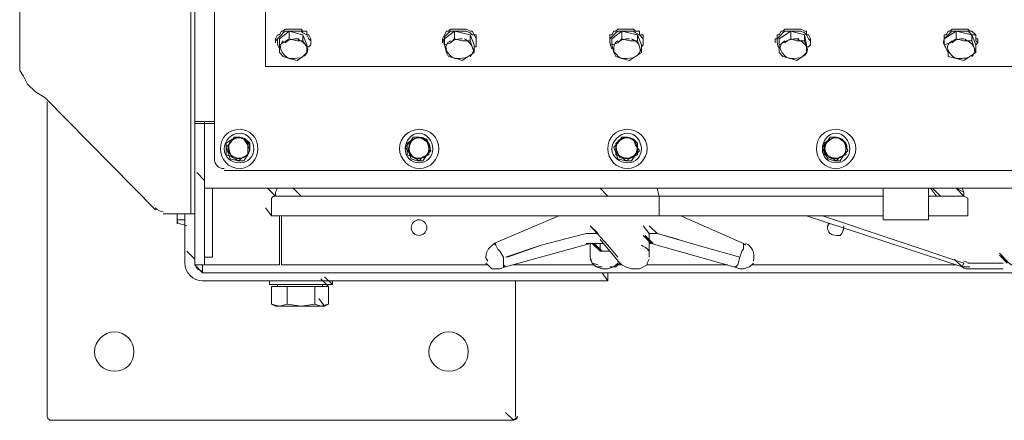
# Model space of a CAD drawing. Header units: millimetres. Extents: x -21108 to 360233, y 566 to 551167.
# Tile 13 of 38: x 179455 to 180045, y 266253 to 266493. Entities that reach past the tile are written whole.
import ezdxf

# ---------------------------------------------------------------- set-up
doc = ezdxf.new("R2010")
doc.units = ezdxf.units.MM
doc.header["$LTSCALE"] = 10

msp = doc.modelspace()

# ---------------------------------------------------------------- linework, layer by layer
at = {"linetype": 'Continuous', "lineweight": 20}
for points in [[(179572.071, 266432.144), (179570.893, 266432.144), (179560.287, 266432.144), (179560.287, 268002.992)], [(179572.071, 267459.736), (179572.071, 266409.754), (179572.071, 266409.754)], [(179560.287, 266376.758), (179557.93, 266376.758), (179557.93, 267434.989)], [(179470.726, 266446.285), (179464.834, 266449.82), (179460.12, 266454.534), (179457.764, 266459.248), (179455.407, 266462.783), (179455.407, 267350.142)], [(179602.711, 266930.62), (179602.711, 266465.14), (180534.849, 266465.14), (180534.849, 266930.62)], [(179608.603, 266481.638), (179608.603, 266481.638), (179609.781, 266483.995), (179610.96, 266483.995), (179612.138, 266486.352), (179613.316, 266486.352), (179614.495, 266487.53), (179616.852, 266487.53), (179618.03, 266487.53), (179620.387, 266487.53), (179621.565, 266487.53), (179623.922, 266487.53), (179625.101, 266486.352), (179627.458, 266486.352), (179627.458, 266483.995), (179628.636, 266483.995), (179629.815, 266481.638), (179629.815, 266481.638)], [(179608.603, 266480.46), (179609.781, 266481.638), (179610.96, 266482.817), (179612.138, 266483.995), (179613.316, 266485.173), (179614.495, 266486.352), (179616.852, 266486.352), (179618.03, 266486.352), (179620.387, 266486.352), (179621.565, 266486.352), (179623.922, 266486.352), (179625.101, 266485.173), (179627.458, 266483.995), (179627.458, 266483.995), (179628.636, 266481.638), (179629.815, 266480.46), (179629.815, 266479.281), (179629.815, 266478.103), (179628.636, 266476.924), (179627.458, 266476.924)], [(179616.852, 266486.352), (179625.101, 266483.995), (179625.101, 266480.46), (179621.565, 266480.46)], [(179708.769, 266481.638), (179708.769, 266481.638), (179709.948, 266483.995), (179709.948, 266483.995), (179711.126, 266486.352), (179712.305, 266486.352), (179713.483, 266487.53), (179715.84, 266487.53), (179718.197, 266487.53), (179719.375, 266487.53), (179721.732, 266487.53), (179722.911, 266487.53), (179725.267, 266486.352), (179726.446, 266486.352), (179727.624, 266483.995), (179728.803, 266483.995), (179728.803, 266481.638), (179728.803, 266481.638)], [(179708.769, 266480.46), (179709.948, 266481.638), (179709.948, 266482.817), (179711.126, 266483.995), (179712.305, 266485.173), (179713.483, 266486.352), (179715.84, 266486.352), (179718.197, 266486.352), (179719.375, 266486.352), (179721.732, 266486.352), (179722.911, 266486.352), (179725.267, 266485.173), (179726.446, 266483.995), (179727.624, 266483.995), (179728.803, 266481.638), (179728.803, 266480.46), (179728.803, 266479.281), (179728.803, 266478.103), (179728.803, 266476.924), (179727.624, 266476.924)], [(179715.84, 266486.352), (179725.267, 266483.995), (179725.267, 266480.46), (179720.554, 266480.46)], [(179808.936, 266481.638), (179808.936, 266481.638), (179808.936, 266483.995), (179810.114, 266483.995), (179811.293, 266486.352), (179812.471, 266486.352), (179813.65, 266487.53), (179816.007, 266487.53), (179818.363, 266487.53), (179819.542, 266487.53), (179821.899, 266487.53), (179823.077, 266487.53), (179824.256, 266486.352), (179826.612, 266486.352), (179826.612, 266483.995), (179828.969, 266483.995), (179828.969, 266481.638), (179828.969, 266481.638)], [(179808.936, 266480.46), (179808.936, 266481.638), (179810.114, 266482.817), (179811.293, 266483.995), (179812.471, 266485.173), (179813.65, 266486.352), (179816.007, 266486.352), (179818.363, 266486.352), (179819.542, 266486.352), (179821.899, 266486.352), (179823.077, 266486.352), (179824.256, 266485.173), (179826.612, 266483.995), (179826.612, 266483.995), (179828.969, 266481.638), (179828.969, 266480.46), (179828.969, 266479.281), (179828.969, 266478.103), (179827.791, 266476.924)], [(179816.007, 266486.352), (179825.434, 266483.995), (179825.434, 266480.46), (179820.72, 266480.46)], [(179907.924, 266481.638), (179909.103, 266481.638), (179909.103, 266483.995), (179910.281, 266483.995), (179911.459, 266486.352), (179912.638, 266486.352), (179913.816, 266487.53), (179916.173, 266487.53), (179917.352, 266487.53), (179919.708, 266487.53), (179920.887, 266487.53), (179923.244, 266487.53), (179925.601, 266486.352), (179926.779, 266486.352), (179926.779, 266483.995), (179927.957, 266483.995), (179929.136, 266481.638), (179929.136, 266481.638)], [(179909.103, 266480.46), (179909.103, 266481.638), (179910.281, 266482.817), (179911.459, 266483.995), (179912.638, 266485.173), (179913.816, 266486.352), (179916.173, 266486.352), (179917.352, 266486.352), (179919.708, 266486.352), (179920.887, 266486.352), (179923.244, 266486.352), (179925.601, 266485.173), (179926.779, 266483.995), (179926.779, 266483.995), (179927.957, 266481.638), (179929.136, 266480.46), (179929.136, 266479.281), (179929.136, 266478.103), (179927.957, 266476.924), (179926.779, 266476.924)], [(179917.352, 266486.352), (179925.601, 266483.995), (179925.601, 266480.46), (179920.887, 266480.46)], [(180009.269, 266481.638), (180009.269, 266481.638), (180009.269, 266483.995), (180010.448, 266483.995), (180011.626, 266486.352), (180012.805, 266486.352), (180013.983, 266487.53), (180015.161, 266487.53), (180017.518, 266487.53), (180019.875, 266487.53), (180021.054, 266487.53), (180023.41, 266487.53), (180024.589, 266486.352), (180025.767, 266486.352), (180028.124, 266483.995), (180028.124, 266483.995), (180028.124, 266481.638), (180029.303, 266481.638)], [(180009.269, 266480.46), (180009.269, 266481.638), (180010.448, 266482.817), (180011.626, 266483.995), (180012.805, 266485.173), (180013.983, 266486.352), (180015.161, 266486.352), (180017.518, 266486.352), (180019.875, 266486.352), (180021.054, 266486.352), (180023.41, 266486.352), (180024.589, 266485.173), (180025.767, 266483.995), (180028.124, 266483.995), (180028.124, 266481.638), (180028.124, 266480.46), (180029.303, 266479.281), (180028.124, 266478.103), (180028.124, 266476.924)], [(180016.34, 266486.352), (180025.767, 266483.995), (180025.767, 266480.46), (180021.054, 266480.46)], [(179608.603, 266481.638), (179608.603, 266479.281), (179608.603, 266479.281)], [(179621.565, 266480.46), (179616.852, 266481.638), (179616.852, 266481.638)], [(179625.101, 266483.995), (179627.458, 266478.103), (179627.458, 266473.389), (179627.458, 266476.924)], [(179627.458, 266476.924), (179625.101, 266480.46), (179625.101, 266480.46)], [(179629.815, 266479.281), (179629.815, 266481.638), (179629.815, 266481.638)], [(179708.769, 266481.638), (179708.769, 266479.281), (179708.769, 266479.281)], [(179720.554, 266480.46), (179715.84, 266481.638), (179715.84, 266481.638)], [(179725.267, 266483.995), (179727.624, 266478.103), (179727.624, 266473.389), (179726.446, 266476.924)], [(179726.446, 266476.924), (179725.267, 266480.46), (179725.267, 266480.46)], [(179728.803, 266479.281), (179728.803, 266481.638), (179728.803, 266481.638)], [(179808.936, 266481.638), (179808.936, 266479.281), (179808.936, 266479.281)], [(179820.72, 266480.46), (179816.007, 266481.638), (179816.007, 266481.638)], [(179825.434, 266483.995), (179827.791, 266478.103), (179827.791, 266473.389), (179826.612, 266476.924)], [(179826.612, 266476.924), (179825.434, 266480.46), (179825.434, 266480.46)], [(179828.969, 266479.281), (179828.969, 266481.638), (179828.969, 266481.638)], [(179907.924, 266481.638), (179907.924, 266479.281), (179907.924, 266479.281)], [(179920.887, 266480.46), (179917.352, 266481.638), (179917.352, 266481.638)], [(179925.601, 266483.995), (179926.779, 266478.103), (179926.779, 266473.389), (179926.779, 266476.924)], [(179926.779, 266476.924), (179925.601, 266480.46), (179925.601, 266480.46)], [(179929.136, 266479.281), (179929.136, 266481.638), (179929.136, 266481.638)], [(180009.269, 266481.638), (180009.269, 266479.281), (180009.269, 266479.281)], [(180021.054, 266480.46), (180016.34, 266481.638), (180016.34, 266481.638)], [(180025.767, 266483.995), (180028.124, 266478.103), (180028.124, 266473.389), (180026.946, 266476.924)], [(180026.946, 266476.924), (180025.767, 266480.46), (180025.767, 266480.46)], [(180029.303, 266479.281), (180029.303, 266481.638), (180029.303, 266481.638)], [(179610.96, 266478.103), (179610.96, 266473.389), (179610.96, 266473.389)], [(179709.948, 266478.103), (179711.126, 266473.389), (179711.126, 266473.389)], [(179810.114, 266478.103), (179811.293, 266473.389), (179811.293, 266473.389)], [(179910.281, 266478.103), (179910.281, 266473.389), (179910.281, 266473.389)], [(180009.269, 266478.103), (180011.626, 266473.389), (180011.626, 266473.389)], [(179610.96, 266473.389), (179613.316, 266471.032), (179616.852, 266469.854), (179621.565, 266468.675), (179625.101, 266471.032)], [(179625.101, 266471.032), (179627.458, 266473.389), (179627.458, 266473.389)], [(179711.126, 266473.389), (179712.305, 266471.032), (179717.018, 266469.854), (179720.554, 266468.675), (179724.089, 266471.032)], [(179724.089, 266471.032), (179727.624, 266473.389), (179727.624, 266473.389)], [(179811.293, 266473.389), (179812.471, 266471.032), (179816.007, 266469.854), (179820.72, 266468.675), (179824.256, 266471.032)], [(179824.256, 266471.032), (179827.791, 266473.389), (179827.791, 266473.389)], [(179910.281, 266473.389), (179912.638, 266471.032), (179917.352, 266469.854), (179920.887, 266468.675), (179924.422, 266471.032)], [(179924.422, 266471.032), (179926.779, 266473.389), (179926.779, 266473.389)], [(180011.626, 266473.389), (180011.626, 266471.032), (180016.34, 266469.854), (180021.054, 266468.675), (180024.589, 266471.032)], [(180024.589, 266471.032), (180028.124, 266473.389), (180028.124, 266473.389)], [(179536.718, 266379.115), (179470.726, 266446.285), (179470.726, 266446.285)], [(179471.905, 266443.928), (179471.905, 266255.379), (179471.905, 266255.379)], [(179560.287, 266432.144), (179560.287, 266430.966), (179560.287, 266430.966)], [(179566.179, 266357.903), (179566.179, 266430.966), (179560.287, 266430.966), (179560.287, 266357.903)], [(179566.179, 266430.966), (179566.179, 266432.144), (179566.179, 266432.144)], [(179572.071, 266430.966), (179566.179, 266430.966), (179566.179, 266401.505)], [(179587.391, 266422.717), (179583.856, 266422.717), (179581.499, 266419.181), (179579.142, 266416.824), (179580.32, 266413.289)], [(179582.677, 266421.538), (179579.142, 266419.181), (179579.142, 266415.646), (179579.142, 266412.111), (179582.677, 266410.932)], [(179589.748, 266421.538), (179586.213, 266422.717), (179582.677, 266421.538)], [(179592.105, 266418.003), (179589.748, 266421.538), (179587.391, 266422.717)], [(179592.105, 266415.646), (179592.105, 266419.181), (179589.748, 266421.538)], [(179694.628, 266422.717), (179691.093, 266422.717), (179688.736, 266419.181), (179686.379, 266416.824), (179688.736, 266413.289)], [(179691.093, 266421.538), (179687.558, 266419.181), (179687.558, 266415.646), (179687.558, 266412.111), (179691.093, 266410.932)], [(179696.985, 266421.538), (179694.628, 266422.717), (179691.093, 266421.538)], [(179700.52, 266418.003), (179699.342, 266421.538), (179694.628, 266422.717)], [(179696.985, 266410.932), (179700.52, 266412.111), (179700.52, 266415.646), (179700.52, 266419.181), (179696.985, 266421.538)], [(179819.542, 266422.717), (179816.007, 266422.717), (179813.65, 266419.181), (179811.293, 266416.824), (179812.471, 266413.289), (179813.65, 266409.754), (179818.363, 266408.575)], [(179816.007, 266421.538), (179812.471, 266419.181), (179812.471, 266415.646), (179812.471, 266412.111), (179816.007, 266410.932)], [(179823.077, 266421.538), (179818.363, 266422.717), (179816.007, 266421.538)], [(179824.256, 266412.111), (179826.612, 266414.468), (179824.256, 266418.003), (179823.077, 266421.538), (179819.542, 266422.717)], [(179825.434, 266415.646), (179825.434, 266419.181), (179823.077, 266421.538)], [(179944.456, 266422.717), (179940.92, 266422.717), (179938.563, 266419.181), (179936.207, 266416.824), (179937.385, 266413.289), (179939.742, 266409.754), (179943.277, 266408.575)], [(179940.92, 266421.538), (179937.385, 266419.181), (179937.385, 266415.646), (179937.385, 266412.111), (179940.92, 266410.932)], [(179946.812, 266421.538), (179944.456, 266422.717), (179940.92, 266421.538)], [(179950.348, 266418.003), (179947.991, 266421.538), (179944.456, 266422.717)], [(179950.348, 266415.646), (179950.348, 266419.181), (179946.812, 266421.538)], [(179589.748, 266410.932), (179592.105, 266412.111), (179592.105, 266415.646)], [(179592.105, 266412.111), (179593.283, 266414.468), (179592.105, 266418.003)], [(179699.342, 266412.111), (179701.699, 266414.468), (179700.52, 266418.003)], [(179823.077, 266410.932), (179825.434, 266412.111), (179825.434, 266415.646)], [(179946.812, 266410.932), (179950.348, 266412.111), (179950.348, 266415.646)], [(179949.169, 266412.111), (179951.526, 266414.468), (179950.348, 266418.003)], [(179580.32, 266413.289), (179581.499, 266409.754), (179586.213, 266408.575)], [(179582.677, 266410.932), (179586.213, 266408.575), (179589.748, 266410.932)], [(179586.213, 266408.575), (179589.748, 266408.575), (179592.105, 266412.111)], [(179688.736, 266413.289), (179689.914, 266409.754), (179693.45, 266408.575)], [(179691.093, 266410.932), (179694.628, 266408.575), (179696.985, 266410.932)], [(179693.45, 266408.575), (179696.985, 266408.575), (179699.342, 266412.111)], [(179816.007, 266410.932), (179818.363, 266408.575), (179823.077, 266410.932)], [(179818.363, 266408.575), (179821.899, 266408.575), (179824.256, 266412.111)], [(179940.92, 266410.932), (179944.456, 266408.575), (179946.812, 266410.932)], [(179943.277, 266408.575), (179946.812, 266408.575), (179949.169, 266412.111)], [(179566.179, 266396.791), (179561.466, 266401.505), (179561.466, 266401.505)], [(179566.179, 266392.077), (179566.179, 266401.505), (179566.179, 266401.505)], [(179577.964, 266402.683), (180559.596, 266402.683), (180559.596, 266402.683)], [(179566.179, 266392.077), (179570.893, 266392.077), (179570.893, 266363.795), (179570.893, 266350.832), (179566.179, 266350.832)], [(180566.667, 266392.077), (179570.893, 266392.077), (179570.893, 266392.077)], [(179608.603, 266387.364), (179603.889, 266392.077), (179603.889, 266392.077)], [(179608.603, 266387.364), (179603.889, 266392.077), (179603.889, 266392.077)], [(179609.781, 266392.077), (179608.603, 266389.721), (179608.603, 266387.364), (179608.603, 266387.364)], [(179837.218, 266392.077), (179838.397, 266387.364), (179788.903, 266387.364), (179742.944, 266387.364), (179720.554, 266387.364), (179700.52, 266387.364), (179680.487, 266387.364), (179663.989, 266387.364), (179648.669, 266387.364), (179635.707, 266387.364), (179625.101, 266387.364), (179620.387, 266387.364), (179615.673, 266387.364), (179613.316, 266387.364), (179610.96, 266387.364), (179608.603, 266387.364), (179608.603, 266387.364), (179608.603, 266389.721), (179609.781, 266392.077)], [(179623.922, 266387.364), (179619.209, 266392.077), (179619.209, 266392.077)], [(179807.758, 266387.364), (179803.044, 266392.077), (179803.044, 266392.077)], [(179972.738, 266392.077), (179972.738, 266373.222), (179972.738, 266373.222)], [(179999.842, 266373.222), (179999.842, 266392.077), (179999.842, 266392.077)], [(180004.555, 266387.364), (180001.02, 266392.077), (180001.02, 266392.077)], [(180004.555, 266387.364), (180001.02, 266392.077), (180001.02, 266392.077)], [(180006.912, 266387.364), (180002.199, 266392.077), (180002.199, 266392.077)], [(180006.912, 266387.364), (180002.199, 266392.077), (180002.199, 266392.077)], [(180021.054, 266387.364), (180016.34, 266392.077), (180021.054, 266389.721), (180019.875, 266392.077)], [(180021.054, 266387.364), (180021.054, 266389.721), (180019.875, 266392.077)], [(179607.424, 266387.364), (179606.246, 266386.185), (179606.246, 266375.579)], [(179606.246, 266386.185), (179607.424, 266387.364), (179608.603, 266387.364), (179610.96, 266387.364), (179612.138, 266387.364), (179615.673, 266387.364), (179619.209, 266387.364), (179623.922, 266387.364), (179635.707, 266387.364), (179648.669, 266387.364), (179662.811, 266387.364), (179680.487, 266387.364), (179699.342, 266387.364), (179719.375, 266387.364), (179742.944, 266387.364), (179788.903, 266387.364), (179838.397, 266387.364), (179838.397, 266386.185)], [(179838.397, 266386.185), (179838.397, 266375.579), (179788.903, 266375.579), (179741.765, 266375.579), (179719.375, 266375.579), (179699.342, 266375.579), (179680.487, 266375.579), (179662.811, 266375.579), (179647.491, 266375.579), (179634.528, 266375.579), (179623.922, 266375.579), (179618.03, 266375.579), (179614.495, 266375.579), (179610.96, 266375.579), (179608.603, 266375.579), (179607.424, 266375.579), (179606.246, 266375.579), (179606.246, 266386.185)], [(179838.397, 266387.364), (179794.795, 266387.364), (179752.371, 266387.364), (179732.338, 266387.364), (179713.483, 266387.364), (179694.628, 266387.364), (179678.13, 266387.364), (179662.811, 266387.364), (179649.848, 266387.364), (179638.064, 266387.364), (179627.458, 266387.364), (179618.03, 266387.364), (179615.673, 266387.364), (179613.316, 266387.364), (179609.781, 266387.364), (179608.603, 266387.364)], [(179623.922, 266387.364), (179625.101, 266387.364), (179625.101, 266387.364)], [(179972.738, 266387.364), (179958.597, 266387.364), (179944.456, 266387.364), (179929.136, 266387.364), (179912.638, 266387.364), (179877.285, 266387.364), (179838.397, 266387.364)], [(179845.467, 266387.364), (179838.397, 266387.364), (179838.397, 266387.364)], [(179972.738, 266387.364), (179958.597, 266387.364), (179944.456, 266387.364), (179929.136, 266387.364), (179912.638, 266387.364), (179894.961, 266387.364), (179877.285, 266387.364), (179838.397, 266387.364)], [(180019.875, 266387.364), (180017.518, 266387.364), (180012.805, 266387.364), (180006.912, 266387.364), (179999.842, 266387.364)], [(180019.875, 266387.364), (180017.518, 266387.364), (180012.805, 266387.364), (180006.912, 266387.364), (179999.842, 266387.364), (180006.912, 266387.364), (180012.805, 266387.364), (180016.34, 266387.364), (180018.697, 266387.364)], [(180021.054, 266387.364), (180018.697, 266387.364), (180018.697, 266387.364)], [(180021.054, 266387.364), (180019.875, 266387.364), (180019.875, 266387.364)], [(180023.41, 266386.185), (180021.054, 266387.364), (180021.054, 266387.364)], [(180023.41, 266375.579), (180023.41, 266386.185), (180021.054, 266387.364)], [(179606.246, 266375.579), (179602.711, 266380.293), (179602.711, 266380.293)], [(179838.397, 266375.579), (179790.081, 266375.579), (179742.944, 266375.579), (179719.375, 266375.579), (179699.342, 266375.579), (179680.487, 266375.579), (179662.811, 266375.579), (179648.669, 266375.579), (179634.528, 266375.579), (179623.922, 266375.579), (179618.03, 266375.579), (179614.495, 266375.579), (179610.96, 266375.579), (179609.781, 266375.579), (179607.424, 266375.579), (179606.246, 266375.579), (179602.711, 266380.293)], [(179557.93, 266376.758), (179541.432, 266376.758), (179541.432, 266376.758)], [(179549.681, 266376.758), (179549.681, 266373.222), (179554.395, 266373.222)], [(179554.395, 266376.758), (179554.395, 266347.297), (179554.395, 266347.297)], [(179560.287, 266376.758), (179560.287, 266349.654), (179555.573, 266354.368)], [(179560.287, 266376.758), (179560.287, 266349.654), (179560.287, 266349.654)], [(179610.96, 266375.579), (179610.96, 266346.119), (179608.603, 266346.119)], [(179735.873, 266346.119), (179612.138, 266346.119), (179612.138, 266375.579)], [(179778.297, 266375.579), (179739.409, 266359.081), (179739.409, 266359.081)], [(179972.738, 266375.579), (179958.597, 266375.579), (179944.456, 266375.579), (179929.136, 266375.579), (179912.638, 266375.579), (179877.285, 266375.579), (179838.397, 266375.579)], [(179972.738, 266375.579), (179958.597, 266375.579), (179944.456, 266375.579), (179929.136, 266375.579), (179912.638, 266375.579), (179877.285, 266375.579), (179838.397, 266375.579)], [(179890.248, 266357.903), (179889.069, 266359.081), (179851.359, 266375.579)], [(179926.779, 266375.579), (180019.875, 266344.94), (180015.161, 266349.654)], [(179936.207, 266375.579), (180021.054, 266347.297), (180019.875, 266344.94), (179926.779, 266375.579)], [(180019.875, 266375.579), (180018.697, 266375.579), (180013.983, 266375.579), (180006.912, 266375.579), (179999.842, 266375.579)], [(180019.875, 266375.579), (180018.697, 266375.579), (180013.983, 266375.579), (180008.091, 266375.579), (179999.842, 266375.579)], [(180023.41, 266375.579), (180019.875, 266375.579), (180019.875, 266375.579)], [(180023.41, 266375.579), (180019.875, 266375.579), (180019.875, 266375.579)], [(179549.681, 266373.222), (179549.681, 266370.866), (179549.681, 266370.866)], [(179801.865, 266364.973), (179797.152, 266369.687), (179807.758, 266357.903), (179813.65, 266350.832)], [(179832.505, 266350.832), (179832.505, 266357.903), (179832.505, 266364.973), (179828.969, 266369.687)], [(179832.505, 266364.973), (179834.861, 266364.973), (179837.218, 266364.973), (179832.505, 266369.687)], [(179940.92, 266370.866), (179939.742, 266370.866), (179939.742, 266369.687), (179939.742, 266370.866)], [(179972.738, 266373.222), (179973.916, 266373.222), (179973.916, 266373.222)], [(179972.738, 266373.222), (179999.842, 266373.222), (179999.842, 266373.222)], [(179998.663, 266373.222), (179973.916, 266373.222), (179973.916, 266373.222)], [(179998.663, 266373.222), (179999.842, 266373.222), (179999.842, 266373.222)], [(179746.479, 266350.832), (179767.691, 266357.903), (179794.795, 266364.973), (179795.973, 266364.973)], [(179794.795, 266364.973), (179767.691, 266357.903), (179747.658, 266350.832)], [(179795.973, 266364.973), (179799.509, 266364.973), (179801.865, 266364.973)], [(179832.505, 266359.081), (179833.683, 266359.081), (179828.969, 266363.795), (179834.861, 266359.081), (179830.148, 266363.795), (179833.683, 266359.081)], [(179832.505, 266350.832), (179832.505, 266364.973), (179832.505, 266364.973)], [(179837.218, 266364.973), (179850.181, 266361.438), (179850.181, 266361.438)], [(179889.069, 266357.903), (179889.069, 266355.546), (179887.891, 266354.368), (179886.712, 266350.832), (179865.501, 266356.724), (179837.218, 266364.973)], [(179566.179, 266357.903), (179566.179, 266346.119), (179560.287, 266346.119), (179560.287, 266357.903)], [(179738.23, 266343.762), (179740.587, 266343.762), (179742.944, 266343.762), (179746.479, 266344.94), (179797.152, 266359.081)], [(179745.301, 266344.94), (179745.301, 266346.119), (179745.301, 266350.832), (179742.944, 266354.368), (179741.765, 266355.546), (179740.587, 266357.903), (179739.409, 266359.081)], [(179798.33, 266359.081), (179794.795, 266359.081), (179794.795, 266359.081)], [(179795.973, 266359.081), (179797.152, 266359.081), (179797.152, 266359.081)], [(179797.152, 266359.081), (179797.152, 266350.832), (179797.152, 266350.832)], [(179803.044, 266354.368), (179798.33, 266359.081), (179804.222, 266354.368), (179804.222, 266354.368), (179805.401, 266354.368), (179808.936, 266354.368)], [(179805.401, 266359.081), (179804.222, 266359.081), (179804.222, 266359.081), (179801.865, 266359.081), (179801.865, 266359.081), (179800.687, 266359.081), (179798.33, 266359.081)], [(179804.222, 266354.368), (179799.509, 266359.081), (179799.509, 266359.081)], [(179804.222, 266354.368), (179799.509, 266359.081), (179799.509, 266359.081)], [(179804.222, 266354.368), (179799.509, 266359.081), (179799.509, 266359.081)], [(179803.044, 266361.438), (179814.828, 266347.297), (179814.828, 266347.297)], [(179803.044, 266359.081), (179803.044, 266354.368), (179803.044, 266354.368)], [(179833.683, 266359.081), (179883.177, 266344.94), (179883.177, 266344.94)], [(179889.069, 266359.081), (179889.069, 266357.903), (179889.069, 266355.546), (179887.891, 266354.368), (179886.712, 266350.832)], [(179801.865, 266346.119), (179798.33, 266347.297), (179797.152, 266350.832)], [(179804.222, 266354.368), (179808.936, 266354.368), (179805.401, 266354.368), (179804.222, 266354.368), (179804.222, 266354.368), (179803.044, 266354.368)], [(179886.712, 266350.832), (179885.534, 266346.119), (179884.356, 266344.94), (179883.177, 266344.94)], [(179886.712, 266350.832), (179885.534, 266346.119), (179884.356, 266344.94)], [(180046.979, 266348.475), (180042.265, 266353.189), (180042.265, 266353.189)], [(180046.979, 266347.297), (180042.265, 266352.011), (180049.336, 266346.119), (180050.514, 266346.119)], [(179560.287, 266347.297), (179560.287, 266349.654), (179560.287, 266349.654)], [(179560.287, 266349.654), (179560.287, 266347.297), (179560.287, 266347.297)], [(179565.001, 266341.405), (179560.287, 266346.119), (179560.287, 266346.119)], [(180572.559, 266346.119), (180572.559, 266341.405), (179565.001, 266341.405), (179565.001, 266346.119)], [(179566.179, 266346.119), (179567.358, 266346.119), (179567.358, 266346.119)], [(179567.358, 266346.119), (179608.603, 266346.119), (179608.603, 266346.119)], [(179734.695, 266347.297), (179735.873, 266346.119), (179738.23, 266343.762)], [(179746.479, 266344.94), (179745.301, 266346.119), (179745.301, 266349.654)], [(179799.509, 266346.119), (179751.193, 266346.119), (179751.193, 266346.119)], [(179797.152, 266349.654), (179798.33, 266347.297), (179800.687, 266344.94)], [(179800.687, 266344.94), (179804.222, 266343.762), (179807.758, 266343.762), (179811.293, 266344.94), (179813.65, 266347.297)], [(179804.222, 266344.94), (179800.687, 266344.94), (179800.687, 266344.94)], [(179813.65, 266346.119), (179812.471, 266344.94), (179808.936, 266344.94)], [(179813.65, 266348.475), (179816.007, 266346.119), (179818.363, 266344.94)], [(179813.65, 266346.119), (179814.828, 266347.297), (179814.828, 266347.297)], [(179816.007, 266346.119), (179813.65, 266346.119), (179813.65, 266346.119)], [(179818.363, 266344.94), (179821.899, 266343.762), (179826.612, 266343.762), (179831.326, 266346.119), (179831.326, 266347.297), (179832.505, 266349.654)], [(179879.642, 266346.119), (179831.326, 266346.119), (179831.326, 266346.119)], [(179883.177, 266344.94), (179886.712, 266343.762), (179889.069, 266343.762), (179892.605, 266344.94), (179894.961, 266347.297)], [(180016.34, 266346.119), (179893.783, 266346.119), (179893.783, 266346.119)], [(180023.41, 266347.297), (180044.622, 266347.297), (180044.622, 266347.297)], [(179807.758, 266341.405), (179807.758, 266336.691), (179565.001, 266336.691)], [(179642.777, 266334.334), (179638.064, 266339.048), (179638.064, 266339.048)], [(179807.758, 266341.405), (179807.758, 266336.691), (179804.222, 266341.405)], [(180023.41, 266343.762), (180044.622, 266343.762), (180044.622, 266343.762)], [(180023.41, 266343.762), (180044.622, 266343.762), (180044.622, 266343.762)], [(179605.067, 266336.691), (179605.067, 266334.334), (179605.067, 266334.334)], [(179605.067, 266334.334), (179642.777, 266334.334), (179642.777, 266334.334)], [(179610.96, 266321.372), (179606.246, 266322.55), (179606.246, 266333.156), (179615.673, 266333.156)], [(179609.781, 266334.334), (179609.781, 266333.156), (179609.781, 266333.156)], [(179623.922, 266321.372), (179615.673, 266322.55), (179615.673, 266333.156), (179632.171, 266333.156)], [(179635.707, 266321.372), (179632.171, 266322.55), (179632.171, 266333.156)], [(179635.707, 266321.372), (179640.42, 266322.55), (179640.42, 266333.156), (179632.171, 266333.156)], [(179640.42, 266322.55), (179640.42, 266333.156), (179635.707, 266337.87)], [(179636.885, 266333.156), (179636.885, 266334.334), (179636.885, 266334.334)], [(179636.885, 266333.156), (179636.885, 266334.334), (179636.885, 266334.334)], [(179642.777, 266334.334), (179642.777, 266336.691), (179642.777, 266336.691)], [(179642.777, 266334.334), (179642.777, 266336.691), (179642.777, 266336.691)], [(179606.246, 266322.55), (179608.603, 266321.372), (179608.603, 266321.372)], [(179610.96, 266321.372), (179608.603, 266321.372), (179608.603, 266321.372)], [(179615.673, 266322.55), (179610.96, 266321.372), (179623.922, 266321.372)], [(179632.171, 266322.55), (179623.922, 266321.372), (179635.707, 266321.372)], [(179638.064, 266321.372), (179634.528, 266326.085), (179634.528, 266326.085)], [(179635.707, 266321.372), (179638.064, 266321.372), (179638.064, 266321.372)], [(179638.064, 266321.372), (179640.42, 266322.55), (179640.42, 266322.55)], [(179751.193, 266253.023), (179746.479, 266257.736), (179746.479, 266257.736)], [(179473.083, 266253.023), (179751.193, 266253.023), (179751.193, 266253.023)]]:
    msp.add_lwpolyline(points, dxfattribs=at)
for points in [[(179613.316, 266479.281), (179610.96, 266478.103), (179610.96, 266481.638), (179616.852, 266486.352), (179616.852, 266481.638)], [(179713.483, 266479.281), (179709.948, 266478.103), (179709.948, 266481.638), (179715.84, 266486.352), (179715.84, 266481.638)], [(179813.65, 266479.281), (179810.114, 266478.103), (179810.114, 266481.638), (179816.007, 266486.352), (179816.007, 266481.638)], [(179912.638, 266479.281), (179910.281, 266478.103), (179910.281, 266481.638), (179917.352, 266486.352), (179917.352, 266481.638)], [(180012.805, 266479.281), (180009.269, 266478.103), (180009.269, 266481.638), (180016.34, 266486.352), (180016.34, 266481.638)], [(179608.603, 266387.364), (179608.603, 266387.364)], [(179838.397, 266387.364), (179838.397, 266387.364)], [(179837.218, 266364.973), (179837.218, 266364.973)], [(179560.287, 266349.654), (179560.287, 266349.654)], [(179752.371, 266336.691), (179752.371, 266255.379)]]:
    msp.add_lwpolyline(points, close=True, dxfattribs=at)
for points in [[(179609.781, 266481.638), (179609.781, 266479.281), (179609.781, 266478.103), (179610.96, 266475.746)], [(179613.316, 266480.46), (179612.138, 266479.281), (179610.96, 266476.924), (179612.138, 266474.568)], [(179622.744, 266481.638), (179619.209, 266481.638), (179616.852, 266481.638), (179614.495, 266479.281)], [(179627.458, 266476.924), (179626.279, 266479.281), (179623.922, 266480.46), (179621.565, 266481.638)], [(179709.948, 266481.638), (179708.769, 266479.281), (179709.948, 266478.103), (179711.126, 266475.746)], [(179713.483, 266480.46), (179711.126, 266479.281), (179709.948, 266476.924), (179711.126, 266474.568)], [(179720.554, 266481.638), (179718.197, 266481.638), (179715.84, 266481.638), (179713.483, 266479.281)], [(179726.446, 266476.924), (179725.267, 266479.281), (179724.089, 266480.46), (179721.732, 266481.638)], [(179808.936, 266481.638), (179808.936, 266479.281), (179808.936, 266478.103), (179810.114, 266475.746)], [(179813.65, 266480.46), (179811.293, 266479.281), (179811.293, 266476.924), (179811.293, 266474.568)], [(179820.72, 266481.638), (179818.363, 266481.638), (179816.007, 266481.638), (179813.65, 266479.281)], [(179826.612, 266476.924), (179826.612, 266479.281), (179824.256, 266480.46), (179821.899, 266481.638)], [(179909.103, 266481.638), (179909.103, 266479.281), (179909.103, 266478.103), (179910.281, 266475.746)], [(179913.816, 266480.46), (179911.459, 266479.281), (179910.281, 266476.924), (179911.459, 266474.568)], [(179922.065, 266481.638), (179918.53, 266481.638), (179916.173, 266481.638), (179913.816, 266479.281)], [(179926.779, 266476.924), (179925.601, 266479.281), (179923.244, 266480.46), (179920.887, 266481.638)], [(180009.269, 266481.638), (180008.091, 266479.281), (180009.269, 266478.103), (180010.448, 266475.746)], [(180013.983, 266480.46), (180011.626, 266479.281), (180010.448, 266476.924), (180011.626, 266474.568)], [(180021.054, 266481.638), (180018.697, 266481.638), (180016.34, 266481.638), (180013.983, 266479.281)], [(180026.946, 266476.924), (180025.767, 266479.281), (180023.41, 266480.46), (180021.054, 266481.638)], [(179612.138, 266474.568), (179613.316, 266472.211), (179615.673, 266469.854), (179618.03, 266469.854)], [(179625.101, 266471.032), (179627.458, 266472.211), (179628.636, 266474.568), (179627.458, 266476.924)], [(179711.126, 266474.568), (179712.305, 266472.211), (179714.662, 266469.854), (179717.018, 266469.854)], [(179725.267, 266471.032), (179726.446, 266472.211), (179727.624, 266474.568), (179727.624, 266476.924)], [(179811.293, 266474.568), (179812.471, 266472.211), (179814.828, 266469.854), (179817.185, 266469.854)], [(179824.256, 266471.032), (179826.612, 266472.211), (179827.791, 266474.568), (179826.612, 266476.924)], [(179911.459, 266474.568), (179912.638, 266472.211), (179914.995, 266469.854), (179917.352, 266469.854)], [(179924.422, 266471.032), (179926.779, 266472.211), (179927.957, 266474.568), (179926.779, 266476.924)], [(180011.626, 266474.568), (180012.805, 266472.211), (180015.161, 266469.854), (180017.518, 266469.854)], [(180025.767, 266471.032), (180026.946, 266472.211), (180028.124, 266474.568), (180026.946, 266476.924)], [(179618.03, 266469.854), (179620.387, 266469.854), (179622.744, 266469.854), (179625.101, 266471.032)], [(179717.018, 266469.854), (179719.375, 266469.854), (179721.732, 266469.854), (179724.089, 266471.032)], [(179817.185, 266469.854), (179819.542, 266469.854), (179821.899, 266469.854), (179824.256, 266471.032)], [(179917.352, 266469.854), (179919.708, 266469.854), (179922.065, 266469.854), (179924.422, 266471.032)], [(180016.34, 266469.854), (180019.875, 266469.854), (180022.232, 266469.854), (180024.589, 266471.032)], [(179583.856, 266421.538), (179581.499, 266420.36), (179580.32, 266418.003), (179580.32, 266415.646)], [(179587.391, 266422.717), (179585.034, 266422.717), (179582.677, 266421.538), (179581.499, 266420.36)], [(179589.748, 266421.538), (179588.569, 266422.717), (179585.034, 266422.717), (179583.856, 266421.538)], [(179593.283, 266419.181), (179592.105, 266420.36), (179589.748, 266422.717), (179587.391, 266422.717)], [(179593.283, 266415.646), (179593.283, 266418.003), (179592.105, 266420.36), (179589.748, 266421.538)], [(179691.093, 266421.538), (179689.914, 266420.36), (179688.736, 266418.003), (179688.736, 266415.646)], [(179695.807, 266422.717), (179693.45, 266422.717), (179691.093, 266421.538), (179689.914, 266420.36)], [(179698.163, 266421.538), (179695.807, 266422.717), (179693.45, 266422.717), (179691.093, 266421.538)], [(179700.52, 266419.181), (179699.342, 266420.36), (179698.163, 266422.717), (179695.807, 266422.717)], [(179700.52, 266415.646), (179700.52, 266418.003), (179699.342, 266420.36), (179698.163, 266421.538)], [(179816.007, 266421.538), (179813.65, 266420.36), (179812.471, 266418.003), (179812.471, 266415.646)], [(179819.542, 266422.717), (179817.185, 266422.717), (179814.828, 266421.538), (179813.65, 266420.36)], [(179821.899, 266421.538), (179820.72, 266422.717), (179818.363, 266422.717), (179816.007, 266421.538)], [(179825.434, 266419.181), (179824.256, 266420.36), (179821.899, 266422.717), (179819.542, 266422.717)], [(179825.434, 266415.646), (179825.434, 266418.003), (179824.256, 266420.36), (179821.899, 266421.538)], [(179940.92, 266421.538), (179938.563, 266420.36), (179937.385, 266418.003), (179937.385, 266415.646)], [(179944.456, 266422.717), (179943.277, 266422.717), (179940.92, 266421.538), (179939.742, 266420.36)], [(179947.991, 266421.538), (179945.634, 266422.717), (179943.277, 266422.717), (179940.92, 266421.538)], [(179950.348, 266419.181), (179949.169, 266420.36), (179946.812, 266422.717), (179944.456, 266422.717)], [(179950.348, 266415.646), (179950.348, 266418.003), (179949.169, 266420.36), (179947.991, 266421.538)], [(179581.499, 266420.36), (179580.32, 266418.003), (179580.32, 266415.646), (179581.499, 266413.289)], [(179580.32, 266415.646), (179580.32, 266413.289), (179581.499, 266412.111), (179583.856, 266410.932)], [(179589.748, 266410.932), (179592.105, 266412.111), (179593.283, 266413.289), (179593.283, 266415.646)], [(179592.105, 266412.111), (179593.283, 266414.468), (179593.283, 266416.824), (179593.283, 266419.181)], [(179689.914, 266420.36), (179688.736, 266418.003), (179687.558, 266415.646), (179688.736, 266413.289)], [(179688.736, 266415.646), (179688.736, 266413.289), (179689.914, 266412.111), (179691.093, 266410.932)], [(179698.163, 266410.932), (179699.342, 266412.111), (179700.52, 266413.289), (179700.52, 266415.646)], [(179699.342, 266412.111), (179701.699, 266414.468), (179701.699, 266416.824), (179700.52, 266419.181)], [(179813.65, 266420.36), (179812.471, 266418.003), (179812.471, 266415.646), (179813.65, 266413.289)], [(179812.471, 266415.646), (179812.471, 266413.289), (179813.65, 266412.111), (179816.007, 266410.932)], [(179821.899, 266410.932), (179824.256, 266412.111), (179825.434, 266413.289), (179825.434, 266415.646)], [(179824.256, 266412.111), (179825.434, 266414.468), (179825.434, 266416.824), (179825.434, 266419.181)], [(179939.742, 266420.36), (179937.385, 266418.003), (179937.385, 266415.646), (179938.563, 266413.289)], [(179937.385, 266415.646), (179937.385, 266413.289), (179938.563, 266412.111), (179940.92, 266410.932)], [(179947.991, 266410.932), (179949.169, 266412.111), (179950.348, 266413.289), (179950.348, 266415.646)], [(179949.169, 266412.111), (179950.348, 266414.468), (179951.526, 266416.824), (179950.348, 266419.181)], [(179572.071, 266409.754), (179572.071, 266406.219), (179574.428, 266403.862), (179577.964, 266403.862)], [(179581.499, 266413.289), (179581.499, 266410.932), (179583.856, 266409.754), (179586.213, 266409.754)], [(179583.856, 266410.932), (179585.034, 266409.754), (179588.569, 266409.754), (179589.748, 266410.932)], [(179586.213, 266409.754), (179588.569, 266409.754), (179590.926, 266410.932), (179592.105, 266412.111)], [(179688.736, 266413.289), (179689.914, 266410.932), (179692.271, 266409.754), (179693.45, 266409.754)], [(179691.093, 266410.932), (179693.45, 266409.754), (179695.807, 266409.754), (179698.163, 266410.932)], [(179693.45, 266409.754), (179695.807, 266409.754), (179698.163, 266410.932), (179699.342, 266412.111)], [(179813.65, 266413.289), (179813.65, 266410.932), (179816.007, 266409.754), (179818.363, 266409.754)], [(179816.007, 266410.932), (179818.363, 266409.754), (179820.72, 266409.754), (179821.899, 266410.932)], [(179818.363, 266409.754), (179820.72, 266409.754), (179823.077, 266410.932), (179824.256, 266412.111)], [(179938.563, 266413.289), (179939.742, 266410.932), (179940.92, 266409.754), (179943.277, 266409.754)], [(179940.92, 266410.932), (179943.277, 266409.754), (179945.634, 266409.754), (179947.991, 266410.932)], [(179943.277, 266409.754), (179945.634, 266409.754), (179947.991, 266410.932), (179949.169, 266412.111)], [(179536.718, 266380.293), (179537.897, 266379.115), (179540.254, 266377.936), (179541.432, 266377.936)], [(179549.681, 266372.044), (179549.681, 266370.866), (179552.038, 266370.866), (179555.573, 266369.687)], [(179740.587, 266359.081), (179737.052, 266357.903), (179734.695, 266354.368), (179734.695, 266350.832)], [(179832.505, 266353.189), (179832.505, 266355.546), (179830.148, 266356.724), (179827.791, 266357.903)], [(179894.961, 266348.475), (179896.14, 266353.189), (179893.783, 266357.903), (179890.248, 266359.081)], [(179734.695, 266350.832), (179734.695, 266350.832), (179734.695, 266349.654), (179735.873, 266348.475)], [(179797.152, 266352.011), (179797.152, 266352.011), (179797.152, 266350.832), (179797.152, 266350.832)], [(179832.505, 266350.832), (179832.505, 266352.011), (179832.505, 266352.011), (179832.505, 266353.189)], [(179554.395, 266347.297), (179554.395, 266341.405), (179559.109, 266336.691), (179565.001, 266336.691)], [(179560.287, 266347.297), (179560.287, 266344.94), (179562.644, 266342.583), (179565.001, 266342.583)], [(180019.875, 266344.94), (180021.054, 266343.762), (180023.41, 266343.762), (180024.589, 266343.762)], [(180019.875, 266344.94), (180021.054, 266344.94), (180023.41, 266344.94), (180024.589, 266344.94)], [(180021.054, 266348.475), (180022.232, 266348.475), (180023.41, 266347.297), (180024.589, 266347.297)], [(179471.905, 266255.379), (179471.905, 266254.201), (179473.083, 266253.023), (179474.262, 266253.023)], [(179751.193, 266253.023), (179752.371, 266253.023), (179753.55, 266254.201), (179753.55, 266255.379)]]:
    msp.add_open_spline(points, degree=3, dxfattribs=at)
for points, knots in [([(179597.997, 266415.646), (179597.997, 266422.717), (179593.283, 266427.43), (179587.391, 266427.43), (179587.391, 266427.43), (179580.32, 266427.43), (179575.607, 266422.717), (179575.607, 266415.646), (179575.607, 266415.646), (179575.607, 266409.754), (179580.32, 266403.862), (179587.391, 266403.862), (179587.391, 266403.862), (179593.283, 266403.862), (179597.997, 266409.754), (179597.997, 266415.646)], [0, 0, 0, 0, 0.0625, 0.0625, 0.0625, 0.062501, 0.125, 0.125, 0.125, 0.125001, 0.1875, 0.1875, 0.1875, 0.187501, 1, 1, 1, 1]), ([(179706.413, 266415.646), (179706.413, 266422.717), (179701.699, 266427.43), (179694.628, 266427.43), (179694.628, 266427.43), (179688.736, 266427.43), (179682.844, 266422.717), (179682.844, 266415.646), (179682.844, 266415.646), (179682.844, 266409.754), (179688.736, 266403.862), (179694.628, 266403.862), (179694.628, 266403.862), (179701.699, 266403.862), (179706.413, 266409.754), (179706.413, 266415.646)], [0, 0, 0, 0, 0.0625, 0.0625, 0.0625, 0.062501, 0.125, 0.125, 0.125, 0.125001, 0.1875, 0.1875, 0.1875, 0.187501, 1, 1, 1, 1]), ([(179831.326, 266415.646), (179831.326, 266422.717), (179825.434, 266427.43), (179819.542, 266427.43), (179819.542, 266427.43), (179812.471, 266427.43), (179807.758, 266422.717), (179807.758, 266415.646), (179807.758, 266415.646), (179807.758, 266409.754), (179812.471, 266403.862), (179819.542, 266403.862), (179819.542, 266403.862), (179825.434, 266403.862), (179831.326, 266409.754), (179831.326, 266415.646)], [0, 0, 0, 0, 0.0625, 0.0625, 0.0625, 0.062501, 0.125, 0.125, 0.125, 0.125001, 0.1875, 0.1875, 0.1875, 0.187501, 1, 1, 1, 1]), ([(179956.24, 266415.646), (179956.24, 266422.717), (179950.348, 266427.43), (179944.456, 266427.43), (179944.456, 266427.43), (179937.385, 266427.43), (179932.671, 266422.717), (179932.671, 266415.646), (179932.671, 266415.646), (179932.671, 266409.754), (179937.385, 266403.862), (179944.456, 266403.862), (179944.456, 266403.862), (179950.348, 266403.862), (179956.24, 266409.754), (179956.24, 266415.646)], [0, 0, 0, 0, 0.0625, 0.0625, 0.0625, 0.062501, 0.125, 0.125, 0.125, 0.125001, 0.1875, 0.1875, 0.1875, 0.187501, 1, 1, 1, 1]), ([(179595.64, 266415.646), (179595.64, 266420.36), (179592.105, 266425.073), (179587.391, 266425.073), (179587.391, 266425.073), (179581.499, 266425.073), (179577.964, 266420.36), (179577.964, 266415.646), (179577.964, 266415.646), (179577.964, 266410.932), (179581.499, 266407.397), (179587.391, 266407.397), (179587.391, 266407.397), (179592.105, 266407.397), (179595.64, 266410.932), (179595.64, 266415.646)], [0, 0, 0, 0, 0.0625, 0.0625, 0.0625, 0.062501, 0.125, 0.125, 0.125, 0.125001, 0.1875, 0.1875, 0.1875, 0.187501, 1, 1, 1, 1]), ([(179702.877, 266415.646), (179702.877, 266420.36), (179699.342, 266425.073), (179694.628, 266425.073), (179694.628, 266425.073), (179689.914, 266425.073), (179686.379, 266420.36), (179686.379, 266415.646), (179686.379, 266415.646), (179686.379, 266410.932), (179689.914, 266407.397), (179694.628, 266407.397), (179694.628, 266407.397), (179699.342, 266407.397), (179702.877, 266410.932), (179702.877, 266415.646)], [0, 0, 0, 0, 0.0625, 0.0625, 0.0625, 0.062501, 0.125, 0.125, 0.125, 0.125001, 0.1875, 0.1875, 0.1875, 0.187501, 1, 1, 1, 1]), ([(179827.791, 266415.646), (179827.791, 266420.36), (179824.256, 266425.073), (179819.542, 266425.073), (179819.542, 266425.073), (179814.828, 266425.073), (179810.114, 266420.36), (179810.114, 266415.646), (179810.114, 266415.646), (179810.114, 266410.932), (179814.828, 266407.397), (179819.542, 266407.397), (179819.542, 266407.397), (179824.256, 266407.397), (179827.791, 266410.932), (179827.791, 266415.646)], [0, 0, 0, 0, 0.0625, 0.0625, 0.0625, 0.062501, 0.125, 0.125, 0.125, 0.125001, 0.1875, 0.1875, 0.1875, 0.187501, 1, 1, 1, 1]), ([(179952.705, 266415.646), (179952.705, 266420.36), (179949.169, 266425.073), (179944.456, 266425.073), (179944.456, 266425.073), (179939.742, 266425.073), (179936.207, 266420.36), (179936.207, 266415.646), (179936.207, 266415.646), (179936.207, 266410.932), (179939.742, 266407.397), (179944.456, 266407.397), (179944.456, 266407.397), (179949.169, 266407.397), (179952.705, 266410.932), (179952.705, 266415.646)], [0, 0, 0, 0, 0.0625, 0.0625, 0.0625, 0.062501, 0.125, 0.125, 0.125, 0.125001, 0.1875, 0.1875, 0.1875, 0.187501, 1, 1, 1, 1]), ([(179699.342, 266368.509), (179699.342, 266370.866), (179696.985, 266373.222), (179694.628, 266373.222), (179694.628, 266373.222), (179692.271, 266373.222), (179689.914, 266370.866), (179689.914, 266368.509), (179689.914, 266368.509), (179689.914, 266366.152), (179692.271, 266363.795), (179694.628, 266363.795), (179694.628, 266363.795), (179696.985, 266363.795), (179699.342, 266366.152), (179699.342, 266368.509)], [0, 0, 0, 0, 0.0625, 0.0625, 0.0625, 0.062501, 0.125, 0.125, 0.125, 0.125001, 0.1875, 0.1875, 0.1875, 0.187501, 1, 1, 1, 1]), ([(179699.342, 266368.509), (179699.342, 266370.866), (179696.985, 266373.222), (179694.628, 266373.222), (179694.628, 266373.222), (179692.271, 266373.222), (179689.914, 266370.866), (179689.914, 266368.509), (179689.914, 266368.509), (179689.914, 266366.152), (179692.271, 266363.795), (179694.628, 266363.795), (179694.628, 266363.795), (179696.985, 266363.795), (179699.342, 266366.152), (179699.342, 266368.509)], [0, 0, 0, 0, 0.0625, 0.0625, 0.0625, 0.062501, 0.125, 0.125, 0.125, 0.125001, 0.1875, 0.1875, 0.1875, 0.187501, 1, 1, 1, 1]), ([(179939.742, 266370.866), (179938.563, 266368.509), (179939.742, 266366.152), (179940.92, 266364.973), (179940.92, 266364.973), (179942.099, 266363.795), (179944.456, 266363.795), (179946.812, 266363.795), (179946.812, 266363.795), (179947.991, 266364.973), (179949.169, 266367.33), (179949.169, 266369.687)], [0, 0, 0, 0, 0.0833333, 0.0833333, 0.0833333, 0.0833343, 0.1666667, 0.1666667, 0.1666667, 0.1666677, 1, 1, 1, 1]), ([(179939.742, 266370.866), (179938.563, 266368.509), (179939.742, 266366.152), (179940.92, 266364.973), (179940.92, 266364.973), (179942.099, 266363.795), (179944.456, 266363.795), (179946.812, 266363.795), (179946.812, 266363.795), (179947.991, 266364.973), (179949.169, 266367.33), (179949.169, 266368.509)], [0, 0, 0, 0, 0.0833333, 0.0833333, 0.0833333, 0.0833343, 0.1666667, 0.1666667, 0.1666667, 0.1666677, 1, 1, 1, 1]), ([(179523.756, 266294.268), (179523.756, 266300.16), (179519.042, 266306.052), (179511.971, 266306.052), (179511.971, 266306.052), (179506.079, 266306.052), (179500.187, 266300.16), (179500.187, 266294.268), (179500.187, 266294.268), (179500.187, 266287.197), (179506.079, 266282.483), (179511.971, 266282.483), (179511.971, 266282.483), (179519.042, 266282.483), (179523.756, 266287.197), (179523.756, 266294.268)], [0, 0, 0, 0, 0.0625, 0.0625, 0.0625, 0.062501, 0.125, 0.125, 0.125, 0.125001, 0.1875, 0.1875, 0.1875, 0.187501, 1, 1, 1, 1]), ([(179511.971, 266306.052), (179506.079, 266306.052), (179500.187, 266300.16), (179500.187, 266294.268), (179500.187, 266294.268), (179500.187, 266287.197), (179506.079, 266282.483), (179511.971, 266282.483)], [0, 0, 0, 0, 0.125, 0.125, 0.125, 0.125001, 1, 1, 1, 1]), ([(179724.089, 266294.268), (179724.089, 266300.16), (179719.375, 266306.052), (179712.305, 266306.052), (179712.305, 266306.052), (179706.413, 266306.052), (179700.52, 266300.16), (179700.52, 266294.268), (179700.52, 266294.268), (179700.52, 266287.197), (179706.413, 266282.483), (179712.305, 266282.483), (179712.305, 266282.483), (179719.375, 266282.483), (179724.089, 266287.197), (179724.089, 266294.268)], [0, 0, 0, 0, 0.0625, 0.0625, 0.0625, 0.062501, 0.125, 0.125, 0.125, 0.125001, 0.1875, 0.1875, 0.1875, 0.187501, 1, 1, 1, 1]), ([(179712.305, 266306.052), (179706.413, 266306.052), (179700.52, 266300.16), (179700.52, 266294.268), (179700.52, 266294.268), (179700.52, 266287.197), (179706.413, 266282.483), (179712.305, 266282.483)], [0, 0, 0, 0, 0.125, 0.125, 0.125, 0.125001, 1, 1, 1, 1]), ([(179751.193, 266253.023), (179751.193, 266253.023), (179752.371, 266254.201), (179752.371, 266254.201), (179752.371, 266254.201), (179752.371, 266254.201), (179753.55, 266255.379), (179753.55, 266255.379)], [0, 0, 0, 0, 0.125, 0.125, 0.125, 0.125001, 1, 1, 1, 1])]:
    msp.add_open_spline(points, degree=3, knots=knots, dxfattribs=at)

doc.saveas('drawing.dxf')
